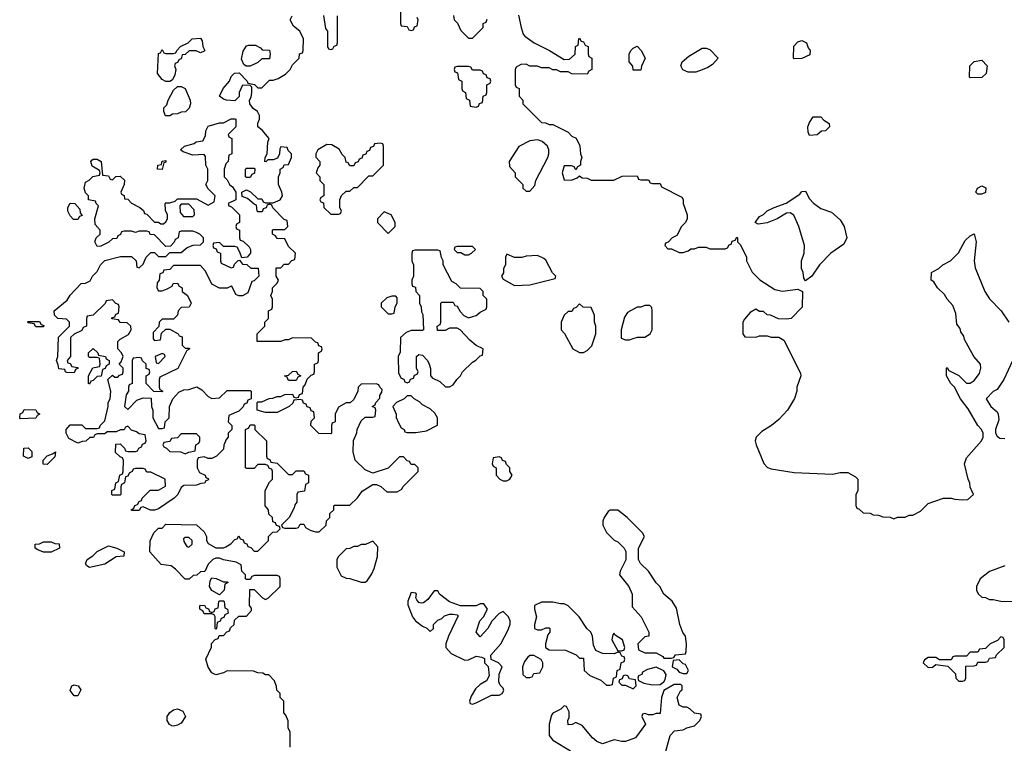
# Model space of a CAD drawing. Header units: inches. Extents: x 2769577 to 2880010, y 685631 to 825129.
# Tile 64 of 155: x 2805226 to 2810368, y 725790 to 729570. Entities that reach past the tile are written whole.
import ezdxf

# ---------------------------------------------------------------- set-up
doc = ezdxf.new("R2010")
doc.units = ezdxf.units.IN
doc.header["$MEASUREMENT"] = 0
doc.layers.add('C8702', color=7, linetype='Continuous')
doc.layers.add('C8712', color=7, linetype='Continuous')

msp = doc.modelspace()

# ---------------------------------------------------------------- linework, layer by layer
at = {"layer": 'C8702', "color": 4, "elevation": 4}
for points in [[(2807214, 729650), (2807214, 729550), (2807218, 729538), (2807250, 729534), (2807258, 729518), (2807270, 729514), (2807282, 729518), (2807287.3, 729532.7), (2807302, 729538), (2807306, 729570), (2807302, 729582)], [(2806638, 725770), (2806638, 725850), (2806628, 725870), (2806627.3, 725907.3), (2806616.4, 725936.4), (2806606, 725950), (2806606, 726010), (2806586, 726030), (2806586, 726050), (2806568.4, 726068.4), (2806567.3, 726087.3), (2806556.4, 726116.4), (2806527.3, 726147.3), (2806510, 726148), (2806496.4, 726156.4), (2806470, 726158), (2806447.3, 726167.3), (2806310, 726168), (2806290, 726158), (2806250, 726148), (2806230, 726158), (2806210, 726188), (2806198, 726230), (2806227.3, 726292.7), (2806228.4, 726311.6), (2806247.3, 726332.7), (2806262, 726338), (2806267.3, 726352.7), (2806290, 726354), (2806307.3, 726372.7), (2806322, 726378), (2806327.3, 726392.7), (2806346, 726410), (2806347.3, 726432.7), (2806370, 726454), (2806410, 726454), (2806436.4, 726483.6), (2806436.4, 726496.4), (2806426, 726510), (2806427.3, 726592.7), (2806450, 726594), (2806494, 726550), (2806510, 726542), (2806526, 726550), (2806586, 726610), (2806586, 726650), (2806582, 726662), (2806570, 726666), (2806452.7, 726667.3), (2806438, 726662), (2806430, 726646), (2806410, 726646), (2806406, 726650), (2806406, 726670), (2806386, 726690), (2806382, 726722), (2806356.4, 726736.4), (2806290, 726748), (2806270, 726758), (2806250, 726758), (2806234, 726750), (2806210, 726726), (2806192.7, 726687.3), (2806170, 726686), (2806151.6, 726668.4), (2806132.7, 726667.3), (2806111.6, 726648.4), (2806090, 726648), (2806040.4, 726700.4), (2806016.4, 726716.4), (2805964.7, 726724.7), (2805906, 726790), (2805907.3, 726847.3), (2805926, 726890), (2805950, 726914), (2805970, 726914), (2805990, 726934), (2806150, 726932), (2806190, 726894), (2806202, 726870), (2806202, 726850), (2806210, 726834), (2806250, 726812), (2806290, 726811.3), (2806303.1, 726816.9), (2806328.4, 726831.6), (2806350, 726854), (2806362, 726858), (2806370, 726874), (2806378, 726858), (2806392.7, 726852.7), (2806398, 726838), (2806412.7, 726832.7), (2806418, 726818), (2806432.7, 726812.7), (2806450, 726794), (2806470, 726794), (2806526, 726850), (2806526, 726870), (2806547.3, 726892.7), (2806570, 726894), (2806586, 726910), (2806582, 726922), (2806567.3, 726927.3), (2806562, 726942), (2806547.3, 726947.3), (2806546, 726970), (2806527.3, 726987.3), (2806526, 727010), (2806508, 727030), (2806508, 727110), (2806530, 727154), (2806546, 727170), (2806546, 727210), (2806542, 727222), (2806530, 727226), (2806522, 727242), (2806510, 727246), (2806470, 727246), (2806450, 727226), (2806410, 727226), (2806406, 727230), (2806406, 727430), (2806422, 727438), (2806430, 727454), (2806450, 727454), (2806454, 727450), (2806454, 727430), (2806514, 727370), (2806514, 727290), (2806518, 727278), (2806532.7, 727272.7), (2806538, 727258), (2806570, 727254), (2806630, 727194), (2806650, 727194), (2806670, 727214), (2806710, 727214), (2806718, 727198), (2806734, 727190), (2806734, 727150), (2806718, 727142), (2806712.7, 727107.3), (2806678, 727102), (2806674, 727090), (2806674, 727050), (2806663.6, 727036.4), (2806659.6, 727020.4), (2806634, 726970), (2806594, 726930), (2806598, 726918), (2806610, 726914), (2806670, 726914), (2806682, 726918), (2806690, 726934), (2806710, 726934), (2806718, 726918), (2806743.6, 726903.6), (2806770, 726894), (2806790, 726894), (2806826, 726930), (2806828.4, 726951.6), (2806846, 726970), (2806846, 726990), (2806866, 727010), (2806866, 727030), (2806870, 727034), (2806950, 727034), (2806990, 727072), (2807013.6, 727106.4), (2807070, 727142), (2807090, 727142), (2807111.6, 727131.6), (2807143.6, 727103.6), (2807196.4, 727103.6), (2807222, 727118), (2807226, 727130), (2807306, 727210), (2807306, 727230), (2807290, 727246), (2807270, 727246), (2807262, 727262), (2807250, 727266), (2807230, 727286), (2807210, 727286), (2807150, 727228), (2807070, 727202), (2807030, 727218), (2806978, 727270), (2806967.3, 727312.7), (2806968.4, 727371.6), (2806987.3, 727412.7), (2806988, 727430), (2807010, 727474), (2807030, 727494), (2807070, 727494), (2807082, 727498), (2807086, 727530), (2807082, 727542), (2807066, 727550), (2807082, 727558), (2807086, 727570), (2807107.3, 727592.7), (2807107.3, 727607.3), (2807116.4, 727623.6), (2807118, 727638), (2807106, 727650), (2807102, 727662), (2807087.3, 727667.3), (2807010, 727666), (2806994, 727650), (2806992, 727630), (2806970, 727586), (2806951.6, 727568.4), (2806930, 727568), (2806890, 727546), (2806874, 727510), (2806874, 727470), (2806858, 727462), (2806854, 727450), (2806854, 727410), (2806850, 727406), (2806788.4, 727408.4), (2806746, 727450), (2806747.3, 727472.7), (2806766, 727490), (2806762, 727522), (2806747.3, 727527.3), (2806742, 727542), (2806727.3, 727547.3), (2806722, 727562), (2806707.3, 727567.3), (2806702, 727582), (2806690, 727586), (2806658, 727582), (2806652.7, 727567.3), (2806634, 727550), (2806570, 727518), (2806510, 727518), (2806466, 727530), (2806466, 727570), (2806470, 727574), (2806490, 727574), (2806528.4, 727591.6), (2806547.3, 727592.7), (2806570, 727602), (2806590, 727602), (2806610, 727612), (2806650, 727614), (2806658, 727598), (2806670, 727594), (2806682, 727598), (2806687.3, 727612.7), (2806702, 727618), (2806706, 727650), (2806716.4, 727663.6), (2806727.3, 727692.7), (2806747.3, 727712.7), (2806762, 727718), (2806766, 727730), (2806766, 727770), (2806782, 727778), (2806786, 727790), (2806786, 727830), (2806802, 727838), (2806806, 727850), (2806802, 727862), (2806787.3, 727867.3), (2806782, 727882), (2806770, 727886), (2806750, 727906), (2806650, 727908), (2806630, 727898), (2806610, 727898), (2806590, 727888.7), (2806466, 727890), (2806466, 727930), (2806506, 727970), (2806506, 727990), (2806526, 728010), (2806526, 728050), (2806542, 728058), (2806546, 728070), (2806546, 728110), (2806538, 728130), (2806546, 728150), (2806546, 728170), (2806570, 728194), (2806578, 728210), (2806566, 728230), (2806566, 728274), (2806590, 728274), (2806607.3, 728292.7), (2806630, 728294), (2806647.3, 728312.7), (2806662, 728318), (2806666, 728350), (2806630, 728386), (2806610, 728426), (2806570, 728428), (2806562, 728442), (2806546, 728450), (2806546, 728470), (2806550, 728474), (2806610, 728474), (2806626, 728490), (2806622, 728522), (2806607.3, 728527.3), (2806547.3, 728587.3), (2806542, 728602), (2806530, 728606), (2806518, 728602), (2806512.7, 728587.3), (2806498, 728582), (2806492.7, 728567.3), (2806470, 728566), (2806466, 728570), (2806462, 728602), (2806450, 728606), (2806416.4, 728636.4), (2806387.3, 728647.3), (2806386, 728670), (2806410, 728682), (2806431.1, 728671.1), (2806470, 728634), (2806490, 728634), (2806498, 728618), (2806510, 728614), (2806550, 728614), (2806586, 728630), (2806598, 728650), (2806595.3, 728670), (2806578, 728710), (2806578, 728750), (2806586, 728770), (2806586, 728790), (2806602, 728798), (2806607.3, 728812.7), (2806630, 728814), (2806646, 728850), (2806646, 728870), (2806627.3, 728887.3), (2806622, 728902), (2806590, 728906), (2806583.6, 728896.4), (2806582, 728870), (2806572.7, 728847.3), (2806550, 728838), (2806522, 728838), (2806511.6, 728828.4), (2806506, 728830), (2806508, 728850), (2806518, 728870), (2806522, 728930), (2806528.7, 728950), (2806492.9, 728992.9), (2806468.7, 729010), (2806468.7, 729030), (2806478, 729050), (2806478, 729070), (2806468, 729090), (2806445.6, 729105.6), (2806428, 729130), (2806426, 729150), (2806434.6, 729165.4), (2806438, 729190), (2806438, 729218), (2806430, 729226), (2806390, 729228), (2806371.3, 729190), (2806371.6, 729168.4), (2806350, 729146), (2806306, 729150), (2806290, 729155.3), (2806268.9, 729171.1), (2806288.7, 729210), (2806322, 729250), (2806330, 729274), (2806348.4, 729291.6), (2806372, 729292), (2806414, 729250), (2806418, 729238), (2806451.6, 729231.6), (2806470, 729214), (2806490, 729214), (2806530, 729254), (2806550, 729254), (2806576.4, 729263.6), (2806614.6, 729285.4), (2806638, 729310), (2806650, 729334), (2806686, 729370), (2806687.3, 729392.7), (2806702, 729398), (2806706, 729410), (2806708, 729470), (2806688, 729510), (2806656.4, 729536.4), (2806638, 729570), (2806648.9, 729591.1)], [(2806812.7, 729592.7), (2806823.6, 729523.6), (2806834, 729510), (2806834, 729430), (2806838, 729418), (2806850, 729414), (2806862, 729418), (2806867.3, 729432.7), (2806882, 729438), (2806886, 729450), (2806886, 729590)], [(2807491.6, 729591.6), (2807494, 729570), (2807511.6, 729551.6), (2807530, 729514), (2807570, 729474), (2807590, 729474), (2807646, 729530), (2807646, 729550), (2807662, 729558), (2807667.3, 729572.7)], [(2807830, 729594), (2807844.7, 729530), (2807855.3, 729495.3), (2807863.5, 729483.5), (2807912, 729450), (2807992, 729410), (2808070, 729362), (2808096.4, 729363.6), (2808126, 729390), (2808128, 729430), (2808142, 729438), (2808146, 729470), (2808150, 729474), (2808158, 729458), (2808170, 729454), (2808178, 729438), (2808194, 729430), (2808194, 729390), (2808198, 729378), (2808214, 729370), (2808214, 729310), (2808198, 729302), (2808190, 729286), (2808110, 729288), (2808090, 729298), (2808050, 729298), (2808030, 729308), (2808010, 729308), (2807990, 729318), (2807950, 729318), (2807930, 729328), (2807890, 729328), (2807870, 729338), (2807843.6, 729336.4), (2807818, 729322), (2807814, 729310), (2807814, 729230), (2807818, 729218), (2807834, 729210), (2807834, 729170), (2807854, 729150), (2807854, 729130), (2807950, 729034), (2807971.6, 729031.6), (2807990, 729022), (2808010, 729022), (2808090, 728982), (2808110, 728962), (2808131.1, 728951.1), (2808151.6, 728911.6), (2808154, 728870), (2808162, 728850), (2808154, 728830), (2808154, 728810), (2808138, 728802), (2808130, 728786), (2808122, 728802), (2808107.3, 728807.3), (2808070, 728806), (2808058, 728770), (2808070, 728734), (2808107.3, 728732.7), (2808136.4, 728743.6), (2808150, 728754), (2808163.6, 728743.6), (2808190, 728742), (2808210, 728732), (2808328.4, 728731.6), (2808372.7, 728752.7), (2808450, 728754), (2808458, 728738), (2808470, 728734), (2808510, 728734), (2808518, 728718), (2808530, 728714), (2808570, 728714), (2808578, 728698), (2808683.6, 728643.6), (2808691.1, 728631.1), (2808691.3, 728610), (2808712, 728550), (2808712, 728530), (2808702, 728510), (2808682, 728490), (2808656.9, 728443.1), (2808634, 728430), (2808612.7, 728407.3), (2808598, 728402), (2808594, 728390), (2808610, 728374), (2808630, 728374), (2808670, 728354), (2808690, 728354), (2808716.4, 728363.6), (2808730, 728374), (2808750, 728374), (2808770, 728382), (2808810, 728382), (2808830, 728374), (2808852.7, 728372.7), (2808910, 728374), (2808922, 728378), (2808930, 728394), (2808942, 728398), (2808947.3, 728412.7), (2808962, 728418), (2808970, 728434), (2808974, 728430), (2808974, 728410), (2808990, 728394), (2809022, 728330), (2809022, 728310), (2809051.1, 728251.1), (2809090.7, 728210.7), (2809170, 728161), (2809210, 728151.3), (2809290, 728162), (2809314, 728150), (2809311.6, 728068.4), (2809254, 728010), (2809230, 728006), (2809188.4, 728008.4), (2809147.3, 728027.3), (2809128.4, 728028.4), (2809110, 728046), (2809090, 728046), (2809070, 728058), (2809039.6, 728040.4), (2809010, 728006), (2809002, 727990), (2809002, 727930), (2809012.7, 727912.7), (2809070, 727912), (2809090, 727918), (2809130, 727918), (2809150, 727912), (2809190, 727912), (2809216.9, 727896.9), (2809303.6, 727723.6), (2809304.7, 727710), (2809284.7, 727650), (2809284.7, 727630), (2809271.6, 727591.6), (2809234.8, 727530), (2809190, 727481.2), (2809151, 727450), (2809101.1, 727418.9), (2809071, 727390), (2809066, 727370), (2809071, 727350), (2809111, 727251), (2809131.1, 727231.1), (2809150, 727224.7), (2809270, 727204.7), (2809470, 727196), (2809510, 727204.7), (2809550, 727204.7), (2809590, 727182), (2809602, 727170), (2809602, 727110), (2809592.7, 727087.3), (2809592, 727070), (2809592.7, 727032.7), (2809598, 727018), (2809610, 727014), (2809630, 726994), (2809667.3, 726992.7), (2809683.6, 726983.6), (2809710, 726982), (2809732.7, 726972.7), (2809771.6, 726971.6), (2809790, 726962), (2809810, 726972), (2809850, 726972), (2809870, 726982), (2809890, 726982), (2809930, 727002), (2809970, 727042), (2810000, 727053)], [(2810000, 728200.7), (2809986, 728210), (2809988, 728250), (2810000, 728256.3)], [(2810000, 726238), (2809970, 726238), (2809950, 726226), (2809944.7, 726210), (2809970, 726186), (2809992.7, 726187.3), (2810000, 726193.5)], [(2808595.3, 725730), (2808622, 725830), (2808645.2, 725854.8), (2808690, 725861), (2808710, 725871.3), (2808750, 725882), (2808778, 725910), (2808786, 725930), (2808782, 725942), (2808750, 725948), (2808726, 725970), (2808710, 725978), (2808690, 725978), (2808669.2, 725989.2), (2808659, 726030), (2808676.4, 726063.6), (2808686, 726070), (2808686, 726090), (2808678, 726098), (2808643.6, 726096.4), (2808590, 726066), (2808578, 726030), (2808570, 725946), (2808550, 725946), (2808530, 725938), (2808510, 725938), (2808490, 725946), (2808478, 725942), (2808474, 725930), (2808494, 725890), (2808441, 725819), (2808390, 725799), (2808370, 725799), (2808330, 725808.7), (2808270, 725788), (2808240.2, 725800.2), (2808218, 725818), (2808163.1, 725883.1), (2808130, 725898), (2808111.1, 725888.9), (2808090, 725886), (2808088, 725910), (2808095.3, 725924.7), (2808094.6, 725954.6), (2808082, 725982), (2808070, 725986), (2808051.6, 725968.4), (2808010, 725948), (2808003.5, 725936.5), (2807990.8, 725890), (2807990.8, 725830), (2808010, 725806), (2808102, 725750)]]:
    msp.add_lwpolyline(points, dxfattribs=at)
for points in [[(2806170, 729398), (2806148.4, 729408.4), (2806111.6, 729408.4), (2806090, 729388), (2806074, 729386), (2806070, 729366), (2806058, 729362), (2806050, 729346), (2806038, 729342), (2806034, 729330), (2806042, 729310), (2806036.9, 729283.1), (2806023.6, 729256.4), (2806010, 729248), (2805990, 729248), (2805970, 729258), (2805946, 729290), (2805950, 729394), (2805962, 729398), (2805970, 729414), (2805978, 729398), (2805990, 729394), (2806030, 729394), (2806042, 729398), (2806046, 729410), (2806066, 729430), (2806106, 729450), (2806126, 729470), (2806170, 729474), (2806179.6, 729459.6), (2806182, 729430), (2806192, 729410), (2806190, 729406)], [(2806408, 729328), (2806396.4, 729336.4), (2806384, 729364), (2806393.6, 729406.4), (2806410, 729434), (2806422, 729438), (2806456.9, 729436.9), (2806483.6, 729423.6), (2806492.7, 729412.7), (2806531.1, 729411.1), (2806534, 729390), (2806530, 729366), (2806490, 729366), (2806470, 729346), (2806430, 729328)], [(2809270, 729366), (2809266, 729370), (2809268.4, 729431.6), (2809290, 729454), (2809310, 729462), (2809334, 729450), (2809343.6, 729423.6), (2809354, 729410), (2809352.7, 729387.3), (2809310, 729368)], [(2808430, 729306), (2808427.3, 729327.3), (2808408, 729350), (2808408.7, 729390), (2808418, 729410), (2808430, 729422), (2808450, 729431.3), (2808472, 729410), (2808492, 729370), (2808472.7, 729327.3), (2808470, 729306)], [(2808716.4, 729296.4), (2808688.9, 729308.9), (2808678, 729330), (2808686, 729350), (2808720.2, 729379.8), (2808790, 729422), (2808810, 729422), (2808830, 729414), (2808874, 729370), (2808843.6, 729336.4), (2808819.8, 729320.2), (2808790, 729308.7), (2808756.4, 729296.4)], [(2807570, 729326), (2807510, 729326), (2807498, 729322), (2807494, 729310), (2807498, 729298), (2807512.7, 729292.7), (2807518, 729258), (2807534, 729250), (2807534, 729210), (2807538, 729198), (2807554, 729190), (2807558, 729158), (2807574, 729150), (2807578, 729118), (2807610, 729114), (2807622, 729118), (2807627.3, 729132.7), (2807642, 729138), (2807646, 729170), (2807662, 729178), (2807666, 729190), (2807666, 729230), (2807682, 729238), (2807686, 729250), (2807682, 729262), (2807667.3, 729267.3), (2807662, 729282), (2807647.3, 729287.3), (2807642, 729302), (2807630, 729306), (2807590, 729306), (2807582, 729322)], [(2805987.3, 729067.3), (2805978, 729090), (2805978, 729110), (2805994, 729126), (2806002, 729150), (2806030, 729202), (2806050, 729222), (2806070, 729222), (2806090.9, 729210.9), (2806116, 729150), (2806118, 729130), (2806111.6, 729108.4), (2806091.1, 729088.9), (2806070, 729088), (2806050, 729078), (2806023.6, 729076.4), (2806010, 729068)], [(2806386, 728326), (2806376.4, 728356.4), (2806362, 728382), (2806350, 728386), (2806290, 728386), (2806270, 728406), (2806238, 728402), (2806234, 728390), (2806238, 728378), (2806252.7, 728372.7), (2806258, 728358), (2806274, 728350), (2806274, 728310), (2806278, 728298), (2806330, 728274), (2806342, 728278), (2806347.3, 728292.7), (2806367.3, 728312.7), (2806374, 728314), (2806390, 728294), (2806411.3, 728291.3), (2806432.7, 728272.7), (2806472, 728272), (2806474, 728230), (2806450, 728206), (2806438, 728202), (2806416.9, 728143.1), (2806390, 728128), (2806370, 728128), (2806355.3, 728135.3), (2806335.3, 728175.3), (2806330, 728178), (2806310, 728168), (2806270, 728168), (2806228.9, 728188.9), (2806196.4, 728256.4), (2806170, 728286), (2806030, 728286), (2806010, 728266), (2805978, 728262), (2805972.7, 728247.3), (2805958, 728242), (2805954, 728210), (2805944.7, 728195.3), (2805942, 728170), (2805950, 728154), (2805970, 728154), (2805996.4, 728163.6), (2806022, 728178), (2806027.3, 728192.7), (2806050, 728194), (2806058, 728178), (2806074, 728170), (2806074, 728150), (2806102, 728130), (2806122, 728090), (2806111.6, 728068.4), (2806070, 728066), (2806054, 728050), (2806050, 728026), (2806030, 728006), (2805970, 728006), (2805954, 727990), (2805952.7, 727967.3), (2805923.6, 727936.4), (2805923.6, 727903.6), (2805930, 727894), (2805962, 727898), (2805967.3, 727932.7), (2805990, 727954), (2806010, 727954), (2806054, 727930), (2806058, 727918), (2806074, 727914), (2806074, 727870), (2806090, 727854), (2806110, 727854), (2806114, 727850), (2806098, 727842), (2806051.1, 727748.9), (2805958, 727702), (2805954, 727690), (2805954, 727650), (2805958, 727638), (2805974, 727630), (2805970, 727626), (2805927.3, 727627.3), (2805886, 727670), (2805886, 727710), (2805902, 727718), (2805906, 727730), (2805902, 727742), (2805887.3, 727747.3), (2805886, 727770), (2805867.3, 727787.3), (2805862, 727802), (2805850, 727806), (2805818, 727802), (2805814, 727790), (2805814, 727670), (2805798, 727662), (2805794, 727650), (2805794, 727630), (2805782, 727610), (2805774, 727550), (2805790, 727534), (2805838, 727582), (2805870, 727594), (2805912.7, 727592.7), (2805914, 727550), (2805922, 727530), (2805922, 727490), (2805950, 727434), (2805970, 727434), (2805982, 727438), (2805986, 727470), (2806006, 727490), (2806008, 727550), (2806026, 727590), (2806056.4, 727623.6), (2806083.1, 727636.9), (2806110, 727638), (2806151.6, 727651.6), (2806176.9, 727636.9), (2806210, 727602), (2806230, 727592), (2806270, 727594), (2806310, 727634), (2806430, 727634), (2806434, 727630), (2806434, 727590), (2806418, 727582), (2806412.7, 727567.3), (2806398, 727562), (2806392.7, 727547.3), (2806370, 727526), (2806318, 727502), (2806314, 727470), (2806334, 727450), (2806334, 727430), (2806314, 727410), (2806314, 727390), (2806303.6, 727376.4), (2806292.7, 727347.3), (2806290, 727326), (2806254, 727290), (2806230, 727278), (2806210, 727278), (2806190, 727286), (2806158, 727282), (2806152.7, 727267.3), (2806152, 727230), (2806165.4, 727205.4), (2806194, 727190), (2806198, 727178), (2806210, 727174), (2806212.7, 727167.3), (2806198, 727162), (2806191.6, 727148.4), (2806172.7, 727147.3), (2806150, 727138), (2806083.6, 727136.4), (2806070, 727126), (2806052, 727090), (2806032, 727070), (2805950, 727015.3), (2805930, 727008), (2805908.4, 727008.4), (2805870, 727026), (2805858, 727022), (2805850, 727006), (2805810, 727006), (2805808, 727010), (2805822, 727018), (2805827.3, 727032.7), (2805842, 727038), (2805850, 727054), (2805862, 727058), (2805866, 727070), (2805908, 727112), (2805950, 727112), (2805987.3, 727132.7), (2805986, 727170), (2805910, 727206), (2805890, 727206), (2805882, 727222), (2805870, 727226), (2805830, 727226), (2805818, 727222), (2805814, 727210), (2805798, 727202), (2805790, 727186), (2805778, 727182), (2805774, 727150), (2805758, 727142), (2805754, 727130), (2805754, 727090), (2805750, 727086), (2805710, 727086), (2805708, 727090), (2805708, 727110), (2805722, 727118), (2805728, 727150), (2805742, 727158), (2805748.4, 727191.6), (2805762, 727198), (2805766, 727210), (2805767.3, 727267.3), (2805762, 727282), (2805750, 727286), (2805726, 727310), (2805727.3, 727352.7), (2805750, 727354), (2805772.7, 727332.7), (2805778, 727318), (2805790, 727314), (2805830, 727314), (2805842, 727318), (2805847.3, 727332.7), (2805862, 727338), (2805867.3, 727352.7), (2805882, 727358), (2805886, 727370), (2805882, 727402), (2805850, 727406), (2805836.4, 727416.4), (2805810, 727426), (2805790, 727446), (2805778, 727442), (2805771.6, 727428.4), (2805752.7, 727427.3), (2805730, 727418), (2805682, 727418), (2805670, 727406), (2805630, 727406), (2805618, 727402), (2805611.6, 727388.4), (2805592.7, 727387.3), (2805571.6, 727368.4), (2805552.7, 727367.3), (2805530, 727358), (2805483.1, 727383.1), (2805468, 727410), (2805468, 727430), (2805490, 727454), (2805550, 727454), (2805570, 727434), (2805630, 727434), (2805642, 727438), (2805646, 727450), (2805670, 727474), (2805688, 727550), (2805688, 727570), (2805698, 727590), (2805702, 727630), (2805686, 727690), (2805710, 727714), (2805723.6, 727703.6), (2805738, 727702), (2805747.3, 727712.7), (2805762, 727718), (2805766, 727730), (2805766, 727750), (2805746, 727770), (2805756.4, 727783.6), (2805766, 727810), (2805758, 727830), (2805738, 727850), (2805738, 727890), (2805750, 727902), (2805794.6, 727925.4), (2805808, 727950), (2805806, 727970), (2805787.3, 727987.3), (2805750, 727988), (2805742, 728002), (2805707.3, 728007.3), (2805707.3, 728012.7), (2805722, 728018), (2805727.3, 728032.7), (2805742, 728038), (2805746, 728070), (2805742, 728082), (2805727.3, 728087.3), (2805710, 728106), (2805678, 728102), (2805672.7, 728087.3), (2805610, 728026), (2805578, 728022), (2805574, 728010), (2805574, 727970), (2805558, 727962), (2805550, 727946), (2805510, 727928), (2805492, 727910), (2805492, 727810), (2805474, 727790), (2805478, 727778), (2805490, 727774), (2805498, 727758), (2805530, 727754), (2805532, 727750), (2805518, 727742), (2805510, 727726), (2805472.7, 727727.3), (2805466, 727730), (2805462, 727742), (2805430, 727746), (2805427.3, 727767.3), (2805418, 727790), (2805426, 727810), (2805428.4, 727911.6), (2805486, 727970), (2805486, 727990), (2805470, 728006), (2805426, 728010), (2805407.3, 728027.3), (2805406, 728050), (2805474.6, 728105.4), (2805488.9, 728131.1), (2805547.3, 728192.7), (2805570, 728194), (2805594.6, 728205.4), (2805606, 728230), (2805630, 728254), (2805648, 728290), (2805670, 728312), (2805752.7, 728332.7), (2805810, 728334), (2805834, 728310), (2805838, 728278), (2805850, 728274), (2805870, 728294), (2805886, 728330), (2805910, 728354), (2805930, 728354), (2805950, 728334), (2805990, 728334), (2806010, 728354), (2806070, 728354), (2806100.4, 728379.6), (2806132.7, 728392.7), (2806170, 728394), (2806186, 728410), (2806186, 728430), (2806166, 728450), (2806150, 728458), (2806130, 728466), (2806070, 728466), (2806058, 728462), (2806054, 728430), (2806038, 728422), (2806032.7, 728407.3), (2806012.7, 728387.3), (2805990, 728386), (2805930, 728446), (2805907.3, 728447.3), (2805902, 728462), (2805890, 728466), (2805850, 728466), (2805830, 728458), (2805810, 728466), (2805770, 728466), (2805758, 728462), (2805752.7, 728447.3), (2805738, 728442), (2805732.7, 728427.3), (2805710, 728426), (2805691.6, 728408.4), (2805650, 728388), (2805630, 728386), (2805618, 728410), (2805626, 728430), (2805646, 728450), (2805646, 728470), (2805620.4, 728500.4), (2805618, 728530), (2805638, 728598), (2805626, 728610), (2805622, 728622), (2805586, 728630), (2805586, 728650), (2805570, 728666), (2805562, 728690), (2805570, 728722), (2805588.4, 728731.6), (2805608.7, 728751.3), (2805642, 728758), (2805646, 728770), (2805642, 728782), (2805604.7, 728804.7), (2805598, 728830), (2805603.1, 728836.9), (2805610, 728842), (2805630, 728842), (2805652, 728830), (2805658, 728758), (2805690, 728754), (2805698, 728738), (2805710, 728734), (2805728.4, 728751.6), (2805750, 728752), (2805772.7, 728732.7), (2805772, 728710), (2805754, 728670), (2805758, 728658), (2805771.6, 728651.6), (2805774, 728634), (2805790, 728632), (2805810, 728612), (2805854, 728590), (2805872.7, 728572.7), (2805878, 728558), (2805890, 728554), (2805930, 728512), (2805950, 728512), (2805963.6, 728503.6), (2805976.4, 728503.6), (2805990, 728514), (2805998, 728530), (2805998, 728550), (2805987.3, 728572.7), (2805986, 728610), (2805990, 728614), (2806010, 728614), (2806038, 728622), (2806050, 728634), (2806150, 728634), (2806210, 728602), (2806242, 728618), (2806246, 728650), (2806210, 728686), (2806198, 728710), (2806208, 728730), (2806208, 728790), (2806198, 728810), (2806196.4, 728856.4), (2806190, 728866), (2806130, 728862), (2806080.4, 728880.4), (2806066, 728890), (2806086, 728910), (2806136.4, 728923.6), (2806148.4, 728931.6), (2806182, 728938), (2806196.4, 728963.6), (2806198, 728990), (2806210, 729014), (2806269.1, 729030.9), (2806290, 729031.3), (2806330, 729052), (2806350, 729052), (2806354, 729050), (2806354, 729010), (2806314, 728970), (2806318, 728958), (2806334, 728950), (2806334, 728870), (2806318, 728862), (2806314, 728830), (2806302, 728818), (2806294, 728790), (2806294, 728750), (2806310, 728734), (2806322, 728710), (2806336.9, 728696.9), (2806354, 728670), (2806354, 728630), (2806314, 728610), (2806318, 728598), (2806332.7, 728592.7), (2806374, 728550), (2806374, 728510), (2806358, 728502), (2806354, 728490), (2806358, 728478), (2806374, 728470), (2806374, 728430), (2806378, 728418), (2806392.7, 728412.7), (2806423.6, 728383.6), (2806432, 728370), (2806432, 728350), (2806414, 728330)], [(2809350, 728966), (2809343.1, 728983.1), (2809342, 729010), (2809350, 729034), (2809370, 729062), (2809410, 729062), (2809425.4, 729045.4), (2809452.7, 729027.3), (2809454, 729010), (2809434, 728990), (2809412.7, 728987.3), (2809390, 728968)], [(2807110, 728926), (2807078, 728922), (2807072.7, 728907.3), (2807058, 728902), (2807052.7, 728887.3), (2807038, 728882), (2807032.7, 728867.3), (2807018, 728862), (2807012.7, 728847.3), (2806998, 728842), (2806992.7, 728827.3), (2806978, 728822), (2806970, 728806), (2806950, 728806), (2806942, 728822), (2806930, 728826), (2806926, 728850), (2806910, 728866), (2806894.6, 728894.6), (2806856.5, 728916.5), (2806830, 728919), (2806782, 728890), (2806772, 728870), (2806772.7, 728852.7), (2806794, 728830), (2806794, 728810), (2806783.6, 728796.4), (2806774, 728770), (2806794, 728750), (2806794, 728730), (2806814, 728710), (2806814, 728650), (2806798, 728642), (2806794, 728630), (2806798, 728618), (2806812.7, 728612.7), (2806814, 728590), (2806850, 728554), (2806890, 728554), (2806902, 728558), (2806906, 728570), (2806898, 728590), (2806898, 728630), (2806907.3, 728652.7), (2806930, 728674), (2806950, 728674), (2806970, 728694), (2806990, 728694), (2807050, 728754), (2807070, 728754), (2807126, 728810), (2807126, 728910), (2807122, 728922)], [(2807930, 728942), (2807890, 728938), (2807831.6, 728908.4), (2807782, 728830), (2807783.6, 728803.6), (2807814, 728770), (2807814, 728750), (2807854, 728710), (2807854, 728690), (2807870, 728674), (2807890, 728674), (2807916.4, 728703.6), (2807922, 728730), (2807984, 728850), (2807989, 728870), (2807989, 728890), (2807982, 728910), (2807953.6, 728933.6)], [(2805970, 728788), (2805946, 728790), (2805948, 728810), (2805966, 728814), (2805970, 728832), (2805990, 728834), (2805990, 728826), (2805978, 728822)], [(2806410, 728746), (2806406, 728750), (2806406, 728790), (2806410, 728794), (2806450, 728794), (2806454, 728790), (2806451.6, 728768.4), (2806438, 728762), (2806430, 728746)], [(2809330, 728206), (2809320.4, 728220.4), (2809318, 728250), (2809308.7, 728270), (2809308.7, 728310), (2809322, 728350), (2809324, 728390), (2809294, 728490), (2809269.1, 728549.1), (2809250, 728562), (2809230, 728559), (2809182, 728530), (2809130, 728509.2), (2809082, 728502), (2809066, 728510), (2809090, 728542), (2809110, 728552), (2809130, 728572), (2809166, 728590), (2809228.9, 728611.1), (2809300.4, 728659.6), (2809310, 728672), (2809330, 728674), (2809350, 728634), (2809371.6, 728611.6), (2809410, 728584.7), (2809465.4, 728565.4), (2809510, 728524.7), (2809530.8, 728490), (2809544.7, 728430), (2809530, 728398), (2809462, 728350), (2809402, 728290), (2809362, 728230)], [(2805530, 728526), (2805507.3, 728527.3), (2805490, 728546), (2805478, 728570), (2805478, 728590), (2805490, 728612), (2805514, 728610), (2805539.6, 728579.6), (2805542, 728562), (2805552, 728548), (2805538, 728542)], [(2806110, 728606), (2806070, 728606), (2806062, 728598), (2806063.6, 728563.6), (2806082, 728542), (2806130, 728542), (2806138, 728550), (2806136.4, 728576.4)], [(2807130, 728566), (2807094, 728530), (2807094, 728510), (2807150, 728454), (2807186, 728490), (2807186, 728510), (2807166, 728550)], [(2807410, 728366), (2807290, 728366), (2807278, 728362), (2807274, 728350), (2807274, 728310), (2807282, 728290), (2807282, 728230), (2807274, 728210), (2807274, 728190), (2807278, 728178), (2807292.7, 728172.7), (2807294, 728150), (2807314, 728130), (2807314, 728090), (2807322, 728070), (2807323.6, 728043.6), (2807332, 728030), (2807334, 727950), (2807330, 727946), (2807270, 727946), (2807243.6, 727936.4), (2807214, 727910), (2807212.7, 727832.7), (2807202, 727810), (2807203.6, 727723.6), (2807218, 727698), (2807232.7, 727692.7), (2807238, 727678), (2807250, 727674), (2807262, 727678), (2807267.3, 727692.7), (2807282, 727698), (2807287.3, 727712.7), (2807302, 727718), (2807306, 727730), (2807298, 727750), (2807298, 727810), (2807310, 727822), (2807330, 727818), (2807356, 727790), (2807364.7, 727770), (2807371.1, 727748.9), (2807371.6, 727711.6), (2807379.6, 727699.6), (2807419.8, 727679.8), (2807450, 727652), (2807470, 727652), (2807490, 727662), (2807508.9, 727691.1), (2807528, 727710), (2807538, 727730), (2807590, 727782), (2807608.4, 727791.6), (2807630, 727814), (2807642, 727818), (2807646, 727850), (2807608.9, 727868.9), (2807576.4, 727896.4), (2807526, 727950), (2807510, 727958), (2807470, 727958), (2807447.3, 727947.3), (2807407.3, 727947.3), (2807406, 727970), (2807422, 727978), (2807426, 727990), (2807426, 728090), (2807430, 728094), (2807490, 728094), (2807498, 728078), (2807510, 728074), (2807525.4, 728045.4), (2807545.4, 728025.4), (2807570, 728012), (2807610, 728024.7), (2807630, 728042), (2807662, 728058), (2807666, 728070), (2807666, 728110), (2807646, 728130), (2807646, 728150), (2807630, 728166), (2807528.4, 728168.4), (2807506, 728190), (2807483.1, 728203.1), (2807438, 728290), (2807438, 728310), (2807428.4, 728328.4), (2807422, 728362)], [(2807590, 728386), (2807510, 728386), (2807498, 728382), (2807494, 728370), (2807510, 728354), (2807530, 728354), (2807550, 728342), (2807570, 728342), (2807586, 728350), (2807606, 728370)], [(2807770, 728346), (2807762, 728330), (2807762, 728290), (2807752, 728270), (2807751.6, 728248.4), (2807742, 728230), (2807750, 728214), (2807810, 728182), (2807890, 728184.7), (2808022, 728218), (2808026, 728230), (2808008.4, 728248.4), (2807973.6, 728313.6), (2807963.1, 728323.1), (2807930, 728339), (2807870, 728335.3), (2807848.4, 728328.4), (2807810, 728328)], [(2807190, 728126), (2807170, 728126), (2807143.6, 728116.4), (2807114, 728090), (2807114, 728070), (2807134, 728050), (2807150, 728034), (2807170, 728034), (2807182, 728038), (2807186, 728070), (2807198, 728090), (2807198, 728118)], [(2808150, 728086), (2808132.7, 728067.3), (2808118, 728062), (2808110, 728046), (2808090, 728046), (2808070, 728026), (2808054, 727990), (2808054, 727950), (2808071.6, 727931.6), (2808114, 727850), (2808150, 727832), (2808170, 727832), (2808190, 727842), (2808213.6, 727866.4), (2808235.3, 727930), (2808235.3, 727970), (2808228, 727990), (2808227.3, 728027.3), (2808210, 728066), (2808168, 728068)], [(2808490, 728078), (2808470, 728068), (2808450, 728068), (2808399.6, 728040.4), (2808383.5, 728016.5), (2808366, 727950), (2808366, 727906), (2808390, 727898), (2808410, 727898), (2808430, 727904.7), (2808451.6, 727911.6), (2808490, 727912), (2808518, 727930), (2808528, 727950), (2808528, 728050), (2808527.3, 728067.3), (2808516.4, 728076.4)], [(2805310, 727966), (2805302, 727982), (2805270, 727986), (2805266, 727990), (2805270, 727994), (2805330, 727994), (2805338, 727978), (2805352.7, 727972.7), (2805350, 727966)], [(2805590, 727666), (2805586, 727670), (2805586, 727710), (2805608.4, 727751.6), (2805642, 727758), (2805646, 727770), (2805642, 727802), (2805630, 727806), (2805590, 727806), (2805586, 727810), (2805586, 727830), (2805610, 727852), (2805634, 727830), (2805638, 727818), (2805674, 727810), (2805678, 727798), (2805694, 727790), (2805694, 727770), (2805678, 727762), (2805672.7, 727747.3), (2805658, 727742), (2805652, 727708), (2805630, 727706), (2805610, 727686), (2805598, 727682)], [(2805970, 727826), (2805934, 727810), (2805938, 727778), (2805950, 727774), (2805986, 727810), (2805982, 727822)], [(2806630, 727686), (2806622, 727702), (2806608, 727710), (2806630, 727714), (2806650, 727732), (2806670, 727734), (2806678, 727718), (2806694, 727710), (2806678, 727702), (2806670, 727686)], [(2807270, 727606), (2807250, 727606), (2807234, 727590), (2807194, 727570), (2807174, 727550), (2807192, 727510), (2807192.7, 727492.7), (2807203.6, 727463.6), (2807218, 727438), (2807234, 727430), (2807238, 727418), (2807250, 727414), (2807294, 727414), (2807350, 727422), (2807407.3, 727452.7), (2807408, 727490), (2807394.6, 727514.6), (2807370, 727538), (2807330, 727558), (2807314.6, 727574.6), (2807286, 727590)], [(2805230, 727486), (2805226, 727490), (2805228.4, 727511.6), (2805242, 727518), (2805250, 727534), (2805310, 727532), (2805318, 727518), (2805332, 727510), (2805318, 727502), (2805310, 727488)], [(2806150, 727406), (2806070, 727406), (2806050, 727386), (2806018, 727382), (2806010, 727366), (2805978, 727362), (2805974, 727350), (2805978, 727338), (2805992.7, 727332.7), (2806010, 727314), (2806067.3, 727312.7), (2806090, 727302), (2806108.4, 727311.6), (2806142, 727318), (2806146, 727350), (2806162, 727358), (2806166, 727370), (2806166, 727390)], [(2805270, 727278), (2805246, 727290), (2805247.3, 727332.7), (2805270, 727334), (2805290, 727314), (2805290, 727286)], [(2805370, 727246), (2805348.9, 727248.9), (2805348, 727270), (2805370, 727292), (2805398, 727302), (2805412.7, 727312.7), (2805410, 727286)], [(2807730, 727286), (2807698, 727282), (2807694, 727250), (2807698, 727238), (2807714, 727230), (2807714, 727190), (2807734, 727170), (2807750, 727162), (2807770, 727162), (2807786, 727170), (2807798, 727190), (2807786, 727210), (2807786, 727230), (2807767.3, 727247.3), (2807762, 727262), (2807747.3, 727267.3), (2807742, 727282)], [(2808350, 727008), (2808310, 727008), (2808299.6, 727000.4), (2808278, 726970), (2808271.3, 726950), (2808271.3, 726930), (2808290, 726892), (2808330, 726852), (2808350, 726842), (2808382, 726810), (2808391.6, 726791.6), (2808391.6, 726748.4), (2808362, 726690), (2808358, 726670), (2808406, 726610), (2808424.7, 726570), (2808423.6, 726503.6), (2808471.6, 726451.6), (2808512, 726370), (2808512, 726350), (2808490, 726346), (2808454, 726310), (2808458, 726278), (2808490, 726262), (2808550, 726262), (2808583.6, 726243.6), (2808590, 726234), (2808630, 726234), (2808642, 726238), (2808650, 726252), (2808702, 726258), (2808706, 726270), (2808708, 726310), (2808702, 726350), (2808689.2, 726369.2), (2808673.2, 726410), (2808656.5, 726496.5), (2808632.9, 726532.9), (2808589.1, 726569.1), (2808568.9, 726608.9), (2808550, 726628), (2808508.7, 726690), (2808468, 726730), (2808458, 726750), (2808458, 726810), (2808488, 726870), (2808478, 726890), (2808398, 726970)], [(2806110, 726866), (2806090, 726866), (2806082, 726858), (2806083.6, 726843.6), (2806098, 726818), (2806110, 726814), (2806126, 726830), (2806126, 726850)], [(2805350, 726788.7), (2805320.4, 726800.4), (2805306, 726810), (2805306, 726830), (2805330, 726832), (2805350, 726842), (2805390, 726842), (2805410, 726834), (2805432.7, 726832.7), (2805434, 726810), (2805390, 726788.7)], [(2805590, 726709), (2805576.4, 726716.4), (2805568.9, 726728.9), (2805578, 726750), (2805608, 726770), (2805630, 726792), (2805690, 726822), (2805734, 726810), (2805772, 726790), (2805770, 726768), (2805730, 726764), (2805670, 726725.2)], [(2807070, 726846), (2807031.6, 726828.4), (2807010, 726828), (2806990, 726818), (2806970, 726818), (2806950, 726808), (2806930, 726806), (2806890, 726766), (2806882, 726750), (2806882, 726710), (2806905.4, 726665.4), (2806930, 726652), (2806950, 726651.3), (2807010, 726631.3), (2807030, 726632), (2807040.4, 726639.6), (2807064.7, 726675.3), (2807077.2, 726702.8), (2807094.6, 726765.4), (2807096.4, 726816.4)], [(2806290, 726634), (2806310, 726634), (2806314, 726630), (2806298, 726622), (2806294, 726590), (2806270, 726566), (2806228.9, 726588.9), (2806218, 726610), (2806220.4, 726639.6), (2806230, 726654), (2806251.6, 726651.6)], [(2807410, 726586), (2807390, 726586), (2807358, 726542), (2807335.3, 726524.7), (2807322, 726522), (2807310, 726526), (2807300.2, 726540.2), (2807295.3, 726550), (2807298, 726570), (2807294.6, 726574.6), (2807270, 726578), (2807252.7, 726532.7), (2807252.7, 726512.7), (2807278, 726450), (2807292, 726430), (2807330, 726402), (2807352, 726392), (2807370, 726374), (2807386, 726390), (2807386, 726410), (2807410, 726434), (2807430, 726442), (2807444, 726456), (2807470, 726464.7), (2807490, 726464.7), (2807510, 726462), (2807515.3, 726455.3), (2807464.7, 726350), (2807452, 726310), (2807452, 726290), (2807479.6, 726259.6), (2807550, 726224.7), (2807570, 726226), (2807610, 726244.7), (2807639.6, 726239.6), (2807652.7, 726232.7), (2807654, 726210), (2807672, 726192), (2807676.9, 726143.1), (2807663.6, 726116.4), (2807630, 726098), (2807605.4, 726074.6), (2807583.6, 726036.4), (2807574, 726010), (2807578, 725998), (2807590, 725994), (2807610, 726002), (2807690, 726042), (2807730, 726042), (2807746, 726050), (2807754.6, 726065.4), (2807750, 726078), (2807734.6, 726094.6), (2807728.4, 726111.6), (2807728.9, 726151.1), (2807746, 726190), (2807726, 726210), (2807687.3, 726227.3), (2807686, 726250), (2807738, 726310), (2807776.4, 726383.6), (2807787.3, 726412.7), (2807788, 726430), (2807778, 726450), (2807750, 726478), (2807730, 726468), (2807691.6, 726428.4), (2807670.9, 726389.1), (2807630, 726346), (2807609, 726370), (2807628.7, 726430), (2807648, 726450), (2807668, 726490), (2807650, 726518), (2807630, 726518), (2807610, 726508.7), (2807528.4, 726508.4), (2807470, 726528.7), (2807418, 726570)], [(2806250, 726386), (2806246, 726390), (2806246, 726450), (2806242, 726462), (2806230, 726466), (2806190, 726466), (2806182, 726482), (2806166, 726490), (2806166, 726510), (2806191.6, 726511.6), (2806198, 726498), (2806212.7, 726492.7), (2806218, 726478), (2806230, 726474), (2806242, 726478), (2806247.3, 726492.7), (2806262, 726498), (2806266, 726530), (2806270, 726534), (2806290, 726534), (2806294, 726530), (2806298, 726498), (2806311.6, 726491.6), (2806314, 726470), (2806298, 726462), (2806292.7, 726447.3), (2806278, 726442), (2806272.7, 726427.3), (2806258, 726422), (2806254, 726390)], [(2808010, 726528), (2807950, 726528), (2807914, 726510), (2807914, 726490), (2807924.7, 726450), (2807914, 726410), (2807914, 726390), (2807930, 726382), (2807950, 726382), (2807972.7, 726392.7), (2807990, 726394), (2807994, 726390), (2807994, 726370), (2807983.6, 726356.4), (2807971.3, 726310), (2807972, 726290), (2807990, 726278), (2808076.9, 726276.9), (2808131.6, 726251.6), (2808150, 726234), (2808170, 726234), (2808174, 726170), (2808203.6, 726143.6), (2808259.8, 726119.8), (2808290, 726094), (2808310, 726094), (2808322, 726098), (2808326, 726130), (2808342, 726138), (2808346, 726170), (2808362, 726178), (2808366, 726210), (2808382, 726218), (2808386, 726230), (2808382, 726242), (2808370, 726246), (2808362, 726262), (2808350, 726266), (2808330, 726258), (2808270, 726259), (2808235.3, 726275.3), (2808223.1, 726303.1), (2808218, 726350), (2808208, 726370), (2808188, 726390), (2808148, 726450), (2808090, 726508), (2808070, 726518), (2808050, 726518)], [(2808330, 726366), (2808323.6, 726356.4), (2808318, 726330), (2808350, 726274), (2808370, 726274), (2808382, 726278), (2808386, 726290), (2808374, 726330), (2808335.3, 726355.3)], [(2807910, 726248), (2807890, 726248), (2807879.6, 726240.4), (2807862, 726218), (2807851.3, 726190), (2807854, 726150), (2807870, 726134), (2807890, 726134), (2807902, 726138), (2807910, 726154), (2807942, 726158), (2807958, 726190), (2807958, 726210), (2807948.4, 726228.4)], [(2808670, 726226), (2808638, 726222), (2808634, 726190), (2808656.9, 726176.9), (2808670, 726162), (2808690, 726154), (2808710, 726154), (2808718, 726170), (2808702, 726202), (2808690, 726206)], [(2808390, 726146), (2808378, 726142), (2808372.7, 726127.3), (2808358, 726122), (2808354, 726110), (2808370, 726094), (2808390, 726094), (2808430, 726074), (2808446, 726090), (2808442, 726122), (2808410, 726126), (2808402, 726142)], [(2808550, 726188), (2808503.6, 726176.4), (2808478, 726162), (2808474, 726150), (2808458, 726142), (2808454, 726130), (2808458, 726118), (2808484.7, 726104.7), (2808530, 726096), (2808570, 726098), (2808588.9, 726111.1), (2808596.4, 726123.6), (2808602, 726150), (2808588.9, 726168.9)], [(2805510, 726038), (2805490, 726066), (2805498, 726090), (2805510, 726096), (2805530.5, 726090.5), (2805544.7, 726070), (2805530, 726038)], [(2806030, 725879), (2806021.2, 725881.2), (2806008.9, 725888.9), (2805995.3, 725910), (2805995.3, 725930), (2806009.3, 725950.7), (2806030, 725964.7), (2806050, 725971), (2806078, 725958), (2806091.3, 725930), (2806070, 725895.3), (2806050, 725884)]]:
    msp.add_lwpolyline(points, close=True, dxfattribs=at)
at = {"layer": 'C8712', "color": 4, "elevation": 4}
for points in [[(2810190, 729266), (2810186, 729270), (2810188, 729330), (2810210, 729351.3), (2810250, 729358), (2810278, 729330), (2810272, 729290), (2810250, 729268)], [(2810230, 728658), (2810218, 728670), (2810228, 728690), (2810250, 728702), (2810271.6, 728691.6), (2810270, 728668), (2810250, 728658)]]:
    msp.add_lwpolyline(points, close=True, dxfattribs=at)
for points in [[(2810000, 728256.3), (2810026, 728270), (2810046, 728290), (2810086, 728310), (2810128.4, 728351.6), (2810163.1, 728416.9), (2810190, 728442), (2810210, 728452), (2810221, 728410), (2810210.8, 728310), (2810214.8, 728274.8), (2810266, 728150), (2810290, 728111.3), (2810351.3, 728050), (2810390.7, 727990.7)], [(2810000, 727053), (2810050, 727071.3), (2810090, 727071.3), (2810110, 727064.7), (2810150, 727062), (2810176.4, 727063.6), (2810206, 727090), (2810188.9, 727128.9), (2810188.4, 727148.4), (2810178, 727170), (2810159, 727250), (2810170, 727282), (2810248, 727370), (2810258, 727390), (2810258, 727410), (2810248, 727430), (2810228.7, 727450), (2810178, 727538), (2810138, 727590), (2810108, 727650), (2810088, 727670), (2810066, 727710), (2810066, 727750), (2810070, 727754), (2810078, 727738), (2810130, 727712), (2810170, 727672), (2810190, 727672), (2810210, 727684.7), (2810237.5, 727722.5), (2810245.2, 727750), (2810244, 727770), (2810208.7, 727810), (2810160.4, 727900.4), (2810156.4, 727916.4), (2810140.4, 727940.4), (2810136.4, 727956.4), (2810120.4, 727980.4), (2810114.6, 728034.6), (2810098, 728078), (2810068.7, 728110), (2810054.6, 728134.6), (2810018, 728170), (2810000.4, 728200.4), (2810000, 728200.7)], [(2810410, 727788), (2810364.7, 727690), (2810330, 727638), (2810310, 727628), (2810272, 727590), (2810298, 727550), (2810330, 727522), (2810336, 727510), (2810339.8, 727480.2), (2810322, 727430), (2810322, 727410), (2810330, 727394), (2810343.6, 727383.6), (2810370, 727382)], [(2810370, 726718), (2810290, 726688), (2810242, 726650), (2810222, 726610), (2810222, 726590), (2810231.6, 726571.6), (2810250, 726554), (2810270, 726552), (2810290, 726542), (2810310, 726542), (2810350, 726532), (2810571.6, 726531.6)], [(2810000, 726193.5), (2810010, 726202), (2810072.7, 726192.7), (2810112.7, 726152.7), (2810114, 726130), (2810130, 726114), (2810150, 726114), (2810162, 726118), (2810166, 726130), (2810167.3, 726192.7), (2810210, 726194), (2810222, 726198), (2810230, 726214), (2810270, 726214), (2810282, 726218), (2810290, 726234), (2810322, 726238), (2810327.3, 726252.7), (2810366, 726290), (2810366, 726330), (2810362, 726342), (2810350, 726346), (2810332.7, 726327.3), (2810294, 726310), (2810270, 726286), (2810238, 726282), (2810230, 726266), (2810190, 726266), (2810170, 726246), (2810110, 726246), (2810098, 726242), (2810090, 726226), (2810030, 726226), (2810010, 726238), (2810000, 726238)]]:
    msp.add_lwpolyline(points, dxfattribs=at)

doc.saveas('drawing.dxf')
